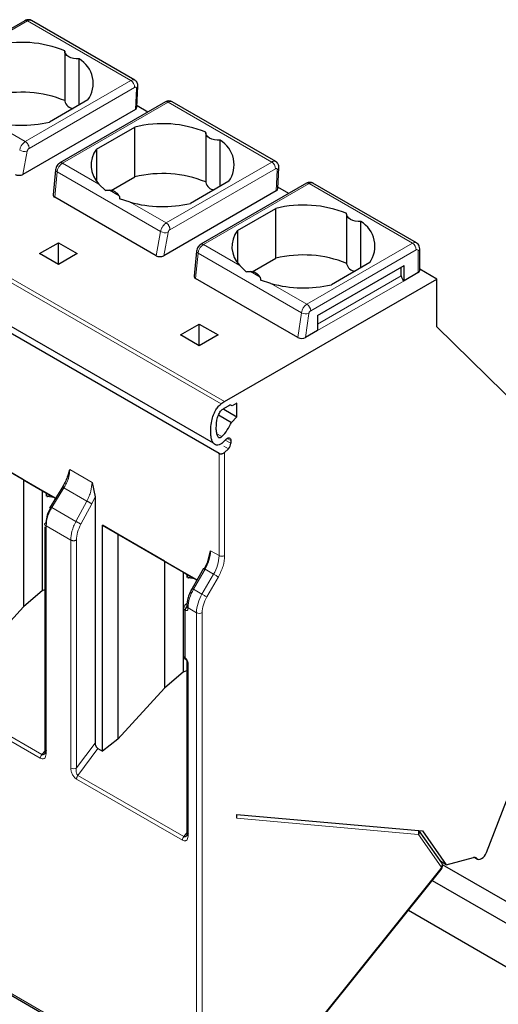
# Model space of a CAD drawing. Header units: millimetres. Extents: x 5 to 418, y 2 to 292.
# Tile 21 of 32: x 267 to 282, y 120 to 149. Entities that reach past the tile are written whole.
import ezdxf

# ---------------------------------------------------------------- set-up
doc = ezdxf.new("R2010")
doc.units = ezdxf.units.MM

msp = doc.modelspace()

# ---------------------------------------------------------------- linework, layer by layer
at = {"color": 7, "linetype": 'Continuous', "lineweight": 25}
for p, q in [((267.46, 149.222), (264.281, 147.387)), ((270.776, 147.427), (267.66, 149.226)), ((268.667, 148.3), (268.667, 146.797)), ((269.096, 146.684), (269.096, 148.069)), ((270.839, 146.615), (270.869, 147.253)), ((269.361, 146.837), (268.207, 146.171)), ((271.699, 146.776), (268.519, 144.94)), ((275.019, 144.977), (271.897, 146.78)), ((270.792, 146.552), (267.401, 144.595)), ((271.165, 146.468), (270.841, 146.655)), ((269.621, 145.354), (270.775, 146.02)), ((270.775, 144.518), (270.775, 146.02)), ((272.91, 145.85), (272.91, 144.348)), ((273.339, 144.235), (273.339, 145.62)), ((269.621, 145.354), (269.621, 144.387)), ((268.387, 144.729), (268.315, 143.977)), ((275.082, 144.166), (275.111, 144.804)), ((270.062, 144.106), (270.775, 144.518)), ((273.604, 144.387), (272.45, 143.721)), ((269.886, 144.109), (269.689, 144.303)), ((275.035, 144.103), (271.644, 142.145)), ((275.942, 144.327), (272.762, 142.491)), ((275.408, 144.018), (275.084, 144.206)), ((279.256, 142.531), (276.139, 144.331)), ((260.407, 143.854), (273.134, 136.507)), ((271.413, 142.145), (268.361, 143.907)), ((270.629, 143.761), (270.314, 143.862)), ((273.864, 142.905), (275.018, 143.571)), ((275.018, 142.069), (275.018, 143.571)), ((273.31, 136.186), (260.751, 143.436)), ((277.152, 143.401), (277.152, 141.899)), ((273.864, 142.905), (273.864, 141.938)), ((277.582, 141.785), (277.582, 143.171)), ((267.907, 142.209), (268.473, 142.536)), ((268.473, 142.536), (269.039, 142.209)), ((268.473, 141.883), (268.473, 142.536)), ((279.353, 141.703), (279.353, 142.356)), ((268.473, 141.883), (267.907, 142.209)), ((269.039, 142.209), (268.473, 141.883)), ((272.63, 142.28), (272.557, 141.528)), ((274.305, 141.657), (275.018, 142.069)), ((274.129, 141.66), (273.932, 141.854)), ((276.279, 140.348), (278.882, 141.85)), ((277.846, 141.938), (276.693, 141.272)), ((278.797, 141.54), (278.797, 141.801)), ((278.882, 141.393), (278.882, 141.85)), ((279.872, 141.442), (279.353, 141.741)), ((275.685, 139.678), (272.604, 141.457)), ((273.479, 137.752), (279.872, 141.442)), ((279.306, 141.638), (278.882, 141.393)), ((279.872, 140.005), (279.872, 141.442)), ((274.872, 141.311), (274.557, 141.413)), ((276.279, 140.348), (276.279, 139.891)), ((272.15, 139.76), (272.716, 140.087)), ((272.716, 140.087), (273.281, 139.76)), ((272.716, 139.433), (272.716, 140.087)), ((282.615, 137.307), (279.872, 140.005)), ((272.716, 139.433), (272.15, 139.76)), ((273.281, 139.76), (272.716, 139.433)), ((276.279, 139.891), (275.913, 139.679)), ((273.608, 137.63), (273.479, 137.556)), ((273.706, 137.621), (273.664, 137.645)), ((273.847, 137.702), (273.706, 137.621)), ((273.847, 137.292), (273.847, 137.702)), ((273.297, 137.35), (273.682, 137.128)), ((273.451, 137.521), (273.437, 137.529)), ((273.451, 137.539), (273.451, 137.521)), ((273.451, 137.521), (273.847, 137.292)), ((273.682, 137.128), (273.847, 137.292)), ((265.553, 136.478), (268.388, 134.842)), ((273.666, 136.578), (273.666, 136.5)), ((267.42, 135.4), (266.024, 136.207)), ((273.592, 136.334), (273.479, 136.222)), ((268.76, 135.5), (268.817, 135.707)), ((267.42, 135.4), (267.994, 135.069)), ((267.42, 135.4), (267.42, 131.569)), ((268.627, 135.229), (268.203, 134.544)), ((269.487, 135.321), (269.576, 134.889)), ((267.994, 135.069), (268.113, 135)), ((267.994, 132.062), (267.994, 135.069)), ((268.387, 134.842), (268.052, 135.036)), ((268.113, 134.903), (268.113, 135)), ((268.119, 134.996), (268.119, 134.906)), ((268.126, 134.895), (268.149, 134.897)), ((268.149, 134.897), (268.22, 134.938)), ((268.34, 134.869), (268.149, 134.897)), ((269.576, 134.889), (269.576, 127.473)), ((269.796, 134.029), (272.646, 132.384)), ((269.796, 127.23), (269.796, 134.029)), ((270.266, 133.757), (269.796, 134.029)), ((268.067, 133.978), (268.067, 127.193)), ((271.663, 132.951), (270.266, 133.757)), ((270.266, 133.757), (270.266, 127.587)), ((272.97, 132.939), (273.055, 133.261)), ((271.663, 132.951), (272.236, 132.62)), ((271.663, 132.951), (271.663, 129.12)), ((272.97, 132.939), (272.864, 132.718)), ((272.236, 132.62), (272.355, 132.551)), ((272.236, 129.613), (272.236, 132.62)), ((272.646, 132.383), (272.294, 132.586)), ((272.355, 132.453), (272.355, 132.551)), ((272.362, 132.547), (272.362, 132.457)), ((272.845, 132.729), (272.498, 132.127)), ((272.369, 132.446), (272.392, 132.448)), ((272.392, 132.448), (272.463, 132.489)), ((272.583, 132.42), (272.392, 132.448)), ((267.994, 132.062), (267.42, 131.569)), ((267.994, 132.062), (268.067, 132.095)), ((272.498, 132.127), (272.498, 132.127)), ((272.344, 131.673), (272.316, 131.657)), ((266.024, 130.036), (267.42, 131.569)), ((272.244, 131.537), (272.244, 130.1)), ((272.341, 131.593), (272.341, 131.57)), ((272.341, 129.936), (272.341, 124.723)), ((272.236, 129.613), (271.663, 129.12)), ((272.236, 129.613), (272.341, 129.659)), ((270.266, 127.587), (271.663, 129.12)), ((270.266, 127.587), (269.796, 127.23)), ((269.663, 127.307), (269.796, 127.23)), ((281.36, 124.174), (281.965, 125.731)), ((273.847, 125.211), (273.847, 125.324)), ((273.847, 125.324), (279.438, 124.824)), ((280.015, 123.862), (279.332, 124.833)), ((279.438, 124.824), (280.154, 123.804)), ((280.154, 123.804), (280.973, 124.024)), ((281.009, 124.028), (281.093, 123.979)), ((260.106, 123.885), (272.664, 116.635)), ((275.811, 118.457), (280, 123.668)), ((280.154, 123.804), (279.988, 123.901)), ((282.615, 122.318), (280.035, 123.807)), ((279.729, 123.331), (282.615, 121.665)), ((279.012, 122.439), (282.615, 120.359))]:
    msp.add_line(p, q, dxfattribs=at)
at = {"color": 7, "linetype": 'Continuous', "lineweight": 18}
for p, q in [((267.54, 149.214), (264.361, 147.379)), ((267.54, 149.214), (270.655, 147.416)), ((270.655, 147.416), (267.476, 145.581)), ((270.768, 147.213), (267.589, 145.378)), ((270.792, 146.552), (270.822, 147.182)), ((268.599, 144.932), (271.778, 146.767)), ((271.778, 146.767), (274.898, 144.966)), ((267.476, 145.581), (266.387, 146.21)), ((267.401, 144.595), (267.531, 145.293)), ((273.371, 137.681), (260.643, 145.028)), ((260.751, 145.099), (273.479, 137.752)), ((269.689, 144.303), (268.599, 144.932)), ((274.898, 144.966), (271.719, 143.131)), ((275.011, 144.764), (271.832, 142.929)), ((275.035, 144.103), (275.064, 144.733)), ((268.361, 143.907), (268.435, 144.672)), ((271.549, 142.874), (268.435, 144.672)), ((270.303, 143.949), (270.016, 144.115)), ((272.842, 142.483), (276.021, 144.318)), ((276.021, 144.318), (279.136, 142.52)), ((271.719, 143.131), (270.629, 143.761)), ((271.413, 142.145), (271.549, 142.874)), ((271.644, 142.145), (271.774, 142.844)), ((273.932, 141.854), (272.842, 142.483)), ((275.958, 140.685), (279.136, 142.52)), ((276.071, 140.489), (279.249, 142.324)), ((272.604, 141.457), (272.677, 142.223)), ((275.79, 140.426), (272.677, 142.223)), ((279.306, 142.291), (279.306, 141.638)), ((274.545, 141.5), (274.258, 141.665)), ((276.279, 140.087), (278.797, 141.54)), ((275.958, 140.685), (274.872, 141.311)), ((278.882, 141.393), (276.279, 139.891)), ((275.685, 139.678), (275.79, 140.426)), ((275.913, 139.679), (276.015, 140.402)), ((276.279, 140.348), (276.279, 140.348)), ((273.394, 136.698), (273.247, 136.782)), ((273.457, 136.412), (273.592, 136.334)), ((273.499, 136.596), (273.666, 136.5)), ((273.666, 136.578), (273.553, 136.643)), ((273.31, 133.114), (273.31, 136.186)), ((273.479, 136.222), (273.479, 133.114)), ((268.817, 135.707), (269.487, 135.321)), ((268.276, 134.564), (268.641, 135.156)), ((269.331, 134.758), (268.641, 135.156)), ((269.331, 134.758), (269.002, 134.145)), ((269.48, 134.677), (269.151, 134.064)), ((269.576, 134.889), (269.48, 134.677)), ((269.002, 134.145), (268.276, 134.564)), ((268.103, 134.011), (268.103, 127.147)), ((268.843, 133.583), (268.103, 134.011)), ((268.843, 126.719), (268.843, 133.583)), ((269.017, 126.722), (269.017, 133.586)), ((273.055, 133.261), (273.31, 133.114)), ((272.889, 132.703), (272.542, 132.101)), ((273.144, 132.556), (272.796, 131.955)), ((273.144, 132.556), (272.889, 132.703)), ((273.289, 132.473), (272.941, 131.871)), ((272.796, 131.955), (272.542, 132.101)), ((272.291, 131.472), (272.291, 130.034)), ((272.631, 131.397), (272.376, 131.544)), ((272.376, 131.544), (272.376, 131.521)), ((272.631, 116.709), (272.631, 131.397)), ((272.8, 131.397), (272.8, 116.709)), ((272.376, 129.887), (272.376, 124.674)), ((267.928, 127.015), (264.775, 128.836)), ((267.971, 127.125), (264.818, 128.945)), ((268.061, 127.229), (267.971, 127.125)), ((269.017, 126.722), (269.576, 127.473)), ((269.06, 126.496), (269.663, 127.307)), ((272.207, 124.546), (269.018, 126.386)), ((272.249, 124.655), (269.06, 126.496)), ((279.308, 124.722), (273.847, 125.211)), ((272.249, 124.655), (272.33, 124.756)), ((280.001, 123.744), (279.318, 124.716)), ((260.073, 123.958), (272.631, 116.709)), ((281.071, 123.998), (281.022, 124.027)), ((275.803, 118.483), (279.991, 123.694))]:
    msp.add_line(p, q, dxfattribs=at)
at = {"color": 7, "linetype": 'Continuous', "lineweight": 25, "flags": 128}
for points in [[(269.096, 148.069), (269.011, 148.071), (268.928, 148.083), (268.851, 148.105), (268.784, 148.136), (268.73, 148.175), (268.692, 148.219), (268.671, 148.267), (268.668, 148.317)], [(273.339, 145.62), (273.253, 145.622), (273.17, 145.634), (273.094, 145.656), (273.027, 145.687), (272.973, 145.726), (272.935, 145.77), (272.914, 145.818), (272.911, 145.867)], [(277.582, 143.171), (277.496, 143.173), (277.413, 143.185), (277.336, 143.207), (277.269, 143.238), (277.216, 143.277), (277.177, 143.321), (277.156, 143.369), (277.153, 143.418)], [(273.505, 136.603), (273.532, 136.628), (273.56, 136.647), (273.588, 136.657), (273.613, 136.658), (273.635, 136.649), (273.652, 136.632), (273.662, 136.608), (273.666, 136.578)], [(281.071, 123.998), (281.099, 123.976), (281.135, 123.968), (281.175, 123.974), (281.218, 123.994), (281.261, 124.026), (281.3, 124.069), (281.334, 124.119), (281.36, 124.174)]]:
    msp.add_lwpolyline(points, dxfattribs=at)
at = {"color": 7, "linetype": 'Continuous', "lineweight": 18, "flags": 128}
for points in [[(268.435, 144.672), (268.415, 144.685), (268.399, 144.698), (268.39, 144.712), (268.387, 144.726), (268.387, 144.729)], [(272.677, 142.223), (272.657, 142.235), (272.642, 142.249), (272.633, 142.263), (272.629, 142.277), (272.63, 142.28)], [(272.845, 132.729), (272.847, 132.728), (272.852, 132.725), (272.861, 132.719), (272.874, 132.712), (272.889, 132.703)], [(273.289, 132.473), (273.275, 132.48), (273.259, 132.49), (273.241, 132.5), (273.221, 132.512), (273.201, 132.523), (273.181, 132.535), (273.162, 132.546), (273.144, 132.556)], [(272.542, 132.101), (272.526, 132.11), (272.514, 132.118), (272.505, 132.123), (272.499, 132.126), (272.498, 132.127)], [(272.941, 131.871), (272.928, 131.879), (272.912, 131.888), (272.894, 131.898), (272.874, 131.91), (272.854, 131.921), (272.833, 131.933), (272.814, 131.944), (272.796, 131.955)], [(279.991, 123.694), (279.998, 123.683), (280.001, 123.674), (280, 123.668), (280, 123.668)]]:
    msp.add_lwpolyline(points, dxfattribs=at)
at = {"color": 7, "linetype": 'Continuous', "lineweight": 18}
for centre, radius, start, end in [((267.493, 149.149), 0.0805, 54.3824, 114.3071), ((267.61, 149.116), 0.121, 65.6929, 125.6175), ((270.524, 147.21), 0.244, 0.708, 57.5595), ((267.453, 145.559), 0.277, 238.1546, 286.402), ((268.553, 144.867), 0.08, 54.195, 114.5367), ((274.767, 144.761), 0.244, 0.708, 57.5595), ((271.696, 143.11), 0.277, 238.1546, 286.402), ((272.795, 142.418), 0.08, 54.195, 114.5367), ((279.206, 142.421), 0.121, 65.7964, 125.6086), ((279.004, 142.312), 0.246, 2.6055, 57.3945), ((279.271, 142.297), 0.0349, 350.786, 129.2033), ((279.273, 142.364), 0.0805, 294.3747, 354.3052), ((276.161, 140.369), 0.375, 122.9068, 171.3095), ((275.825, 140.477), 0.246, 2.6055, 57.3945), ((275.931, 140.685), 0.294, 241.437, 286.5239), ((271.901, 133.3), 1.154, 328.8563, 358.0435), ((272.156, 133.153), 1.154, 328.8563, 358.0435), ((273.394, 133.278), 0.184, 242.6099, 297.3879), ((273.53, 131.505), 1.154, 148.8563, 178.0435), ((273.784, 131.358), 1.154, 148.8563, 178.0435), ((272.338, 131.616), 0.0464, 80.177, 118.7879), ((272.321, 131.542), 0.0766, 183.8931, 247.2773), ((272.398, 131.597), 0.0575, 184.0417, 247.2624), ((272.401, 131.576), 0.0604, 185.6948, 245.6253), ((272.716, 131.561), 0.184, 242.6097, 297.3905), ((272.325, 130.108), 0.0805, 185.6948, 245.6253), ((272.348, 130.027), 0.0575, 172.7215, 236.1646), ((272.398, 129.94), 0.0575, 183.838, 247.2829), ((268.112, 127.007), 0.184, 140.2279, 177.3607), ((268.928, 126.881), 0.183, 242.4446, 299.2876), ((279.173, 124.776), 0.145, 338.3691, 24.4207), ((279.25, 124.784), 0.0964, 315.4661, 30.5688), ((272.39, 124.537), 0.184, 140.2279, 177.3607), ((272.401, 124.729), 0.0604, 185.6945, 245.6253), ((279.933, 123.812), 0.0961, 315.3829, 31.7305)]:
    msp.add_arc(centre, radius, start, end, dxfattribs=at)
at = {"color": 7, "linetype": 'Continuous', "lineweight": 25}
for centre, radius, start, end in [((267.363, 145.073), 3.496, 68.0778, 103.7361), ((268.667, 147.332), 0.853, 324.4624, 59.775), ((267.363, 143.571), 3.496, 68.0778, 103.7361), ((268.935, 146.857), 0.275, 192.5336, 266.9131), ((267.372, 149.674), 3.601, 254.1203, 283.4118), ((271.605, 142.624), 3.496, 68.0778, 103.7361), ((272.91, 144.883), 0.853, 324.4624, 59.775), ((270.254, 144.867), 0.798, 142.4074, 224.9887), ((271.605, 141.122), 3.496, 68.0778, 103.7361), ((269.997, 143.75), 0.365, 33.0077, 86.9977), ((273.178, 144.408), 0.275, 192.5336, 266.9131), ((271.615, 147.224), 3.601, 254.1203, 283.4118), ((275.848, 140.175), 3.496, 68.0778, 103.7361), ((274.496, 142.418), 0.798, 142.4074, 224.9887), ((277.152, 142.434), 0.853, 324.4624, 59.775), ((275.848, 138.672), 3.496, 68.0778, 103.7361), ((277.421, 141.959), 0.275, 192.5336, 266.9131), ((274.239, 141.301), 0.365, 33.0077, 86.9977), ((278.981, 141.548), 0.184, 182.6055, 237.3945), ((279.273, 141.711), 0.0805, 294.3747, 354.3052), ((275.857, 144.775), 3.601, 254.1203, 283.4118), ((274.063, 136.744), 1.165, 120.1018, 126.4593), ((273.652, 137.575), 0.0703, 40.3223, 129.2731), ((273.938, 136.764), 0.915, 120.1018, 126.4593), ((272.328, 137.722), 1.479, 316.1575, 336.3243), ((272.291, 137.685), 1.626, 312.87, 318.2783), ((273.416, 136.512), 0.25, 314.5192, 357.1069), ((281.003, 123.937), 0.0914, 41.6636, 109.1409)]:
    msp.add_arc(centre, radius, start, end, dxfattribs=at)
for centre, major_axis, ratio, start_param, end_param in [((270.679, 146.618), (0.16, 0), 0.577287, 5.499158, 6.256974), ((267.287, 144.659), (0.162, 0.002), 0.571956, 3.908764, 5.488648), ((274.922, 144.169), (0.16, 0), 0.577287, 5.499158, 6.256974), ((268.475, 143.974), (0.161, 0.002), 0.582443, 3.078356, 3.917346), ((271.529, 142.21), (0.162, 0.002), 0.571956, 3.908764, 5.488648), ((272.718, 141.524), (0.161, 0.002), 0.582443, 3.078356, 3.917346), ((275.8, 139.745), (0.161, 0.002), 0.577152, 3.911689, 5.482485)]:
    msp.add_ellipse(centre, major_axis=major_axis, ratio=ratio, start_param=start_param, end_param=end_param, dxfattribs=at)
for points, knots in [([(267.659, 149.225), (267.657, 149.226), (267.637, 149.243), (267.587, 149.252), (267.52, 149.251), (267.48, 149.232), (267.46, 149.222)], [0, 0, 0, 0, 0.035742, 0.373787, 0.676449, 1, 1, 1, 1]), ([(270.868, 147.247), (270.868, 147.264), (270.867, 147.301), (270.848, 147.354), (270.816, 147.4), (270.785, 147.42), (270.77, 147.43)], [0, 0, 0, 0, 0.238065, 0.489503, 0.746488, 1, 1, 1, 1]), ([(271.901, 146.777), (271.886, 146.785), (271.855, 146.8), (271.801, 146.806), (271.747, 146.799), (271.714, 146.783), (271.698, 146.775)], [0, 0, 0, 0, 0.253263, 0.508015, 0.758861, 1, 1, 1, 1]), ([(275.111, 144.797), (275.111, 144.815), (275.11, 144.852), (275.091, 144.904), (275.059, 144.95), (275.028, 144.971), (275.013, 144.981)], [0, 0, 0, 0, 0.238065, 0.489503, 0.746488, 1, 1, 1, 1]), ([(268.519, 144.94), (268.505, 144.93), (268.474, 144.91), (268.434, 144.862), (268.4, 144.8), (268.391, 144.754), (268.387, 144.729)], [0, 0, 0, 0, 0.212721, 0.447635, 0.708392, 1, 1, 1, 1]), ([(269.886, 144.109), (269.906, 144.113), (269.949, 144.122), (269.992, 144.117), (270.016, 144.115)], [0, 0, 0, 0, 0.457928, 1, 1, 1, 1]), ([(276.144, 144.328), (276.129, 144.336), (276.097, 144.351), (276.044, 144.357), (275.989, 144.349), (275.957, 144.334), (275.941, 144.326)], [0, 0, 0, 0, 0.253263, 0.508015, 0.758861, 1, 1, 1, 1]), ([(270.303, 143.949), (270.308, 143.935), (270.317, 143.91), (270.315, 143.877), (270.314, 143.862)], [0, 0, 0, 0, 0.542072, 1, 1, 1, 1]), ([(272.762, 142.491), (272.747, 142.481), (272.717, 142.46), (272.677, 142.413), (272.642, 142.351), (272.634, 142.305), (272.63, 142.28)], [0, 0, 0, 0, 0.212721, 0.447635, 0.708392, 1, 1, 1, 1]), ([(279.353, 142.356), (279.35, 142.382), (279.345, 142.431), (279.309, 142.494), (279.272, 142.519), (279.255, 142.53)], [0, 0, 0, 0, 0.37251, 0.706048, 1, 1, 1, 1]), ([(274.129, 141.66), (274.149, 141.664), (274.192, 141.673), (274.235, 141.668), (274.258, 141.665)], [0, 0, 0, 0, 0.457928, 1, 1, 1, 1]), ([(274.545, 141.5), (274.55, 141.486), (274.559, 141.46), (274.558, 141.428), (274.557, 141.413)], [0, 0, 0, 0, 0.542072, 1, 1, 1, 1]), ([(273.397, 136.498), (273.368, 136.481), (273.312, 136.445), (273.231, 136.437), (273.156, 136.47), (273.105, 136.547), (273.075, 136.651), (273.057, 136.783), (273.056, 136.955), (273.082, 137.154), (273.126, 137.321), (273.179, 137.443), (273.236, 137.542), (273.303, 137.625), (273.353, 137.666), (273.371, 137.681)], [0, 0, 0, 0, 0.06165, 0.123245, 0.187329, 0.277136, 0.351412, 0.427522, 0.551179, 0.678577, 0.782451, 0.83429, 0.888015, 0.959104, 1, 1, 1, 1]), ([(273.394, 136.698), (273.388, 136.692), (273.376, 136.68), (273.357, 136.668), (273.339, 136.661), (273.317, 136.66), (273.292, 136.674), (273.259, 136.72), (273.234, 136.814), (273.221, 136.998), (273.24, 137.204), (273.303, 137.384), (273.352, 137.463), (273.381, 137.488), (273.394, 137.5)], [0, 0, 0, 0, 0.023224, 0.044682, 0.065541, 0.087067, 0.131005, 0.185127, 0.315153, 0.467918, 0.773647, 0.897414, 0.951022, 1, 1, 1, 1]), ([(273.479, 136.222), (273.472, 136.215), (273.459, 136.203), (273.43, 136.187), (273.401, 136.177), (273.371, 136.173), (273.348, 136.173), (273.327, 136.178), (273.315, 136.183), (273.31, 136.186)], [0, 0, 0, 0, 0.156529, 0.292767, 0.503802, 0.634284, 0.760147, 0.881875, 1, 1, 1, 1]), ([(268.742, 135.504), (268.739, 135.495), (268.726, 135.437), (268.68, 135.327), (268.626, 135.232), (268.599, 135.184)], [0, 0, 0, 0, 0.088528, 0.54288, 1, 1, 1, 1]), ([(268.107, 134.112), (268.114, 134.189), (268.128, 134.343), (268.213, 134.502), (268.255, 134.581)], [0, 0, 0, 0, 0.500455, 1, 1, 1, 1]), ([(272.498, 132.127), (272.475, 132.083), (272.428, 131.995), (272.379, 131.857), (272.347, 131.72), (272.343, 131.635), (272.341, 131.593)], [0, 0, 0, 0, 0.248969, 0.498635, 0.748984, 1, 1, 1, 1]), ([(272.316, 131.657), (272.307, 131.651), (272.287, 131.637), (272.264, 131.608), (272.248, 131.574), (272.246, 131.549), (272.244, 131.537)], [0, 0, 0, 0, 0.2304036, 0.4782358, 0.7374616, 1, 1, 1, 1]), ([(272.376, 131.619), (272.366, 131.611), (272.349, 131.6), (272.329, 131.576), (272.316, 131.555), (272.305, 131.533), (272.294, 131.505), (272.292, 131.485), (272.291, 131.472)], [0, 0, 0, 0, 0.239457, 0.368361, 0.5, 0.631639, 0.760543, 1, 1, 1, 1]), ([(272.245, 130.1), (272.245, 130.099), (272.242, 130.081), (272.253, 130.048), (272.277, 130.007), (272.303, 129.989), (272.316, 129.98)], [0, 0, 0, 0, 0.0245723, 0.3673501, 0.6693904, 1, 1, 1, 1]), ([(272.316, 129.98), (272.319, 129.977), (272.324, 129.974), (272.33, 129.967), (272.334, 129.961), (272.337, 129.955), (272.34, 129.946), (272.341, 129.94), (272.341, 129.936)], [0, 0, 0, 0, 0.239439, 0.368338, 0.499976, 0.631617, 0.760525, 1, 1, 1, 1]), ([(268.107, 127.247), (268.098, 127.221), (268.083, 127.179), (268.05, 127.141), (268.026, 127.125), (268.006, 127.119), (267.988, 127.118), (267.976, 127.123), (267.971, 127.125)], [0, 0, 0, 0, 0.366306, 0.58827, 0.70841, 0.815591, 0.911855, 1, 1, 1, 1]), ([(269.576, 127.473), (269.577, 127.458), (269.579, 127.428), (269.596, 127.386), (269.613, 127.356), (269.628, 127.335), (269.645, 127.318), (269.657, 127.311), (269.663, 127.307)], [0, 0, 0, 0, 0.253897, 0.507643, 0.636782, 0.757539, 0.876362, 1, 1, 1, 1]), ([(272.376, 124.772), (272.368, 124.747), (272.355, 124.706), (272.325, 124.67), (272.301, 124.654), (272.283, 124.648), (272.265, 124.647), (272.254, 124.652), (272.249, 124.655)], [0, 0, 0, 0, 0.351324, 0.585974, 0.704932, 0.811796, 0.909058, 1, 1, 1, 1]), ([(280, 123.668), (280.004, 123.673), (280.011, 123.684), (280.022, 123.705), (280.031, 123.73), (280.037, 123.759), (280.038, 123.788), (280.035, 123.825), (280.023, 123.847), (280.015, 123.862)], [0, 0, 0, 0, 0.102044, 0.214818, 0.337116, 0.466845, 0.601211, 0.737067, 1, 1, 1, 1])]:
    msp.add_open_spline(points, degree=3, knots=knots, dxfattribs=at)
at = {"color": 7, "linetype": 'Continuous', "lineweight": 18}
for points, knots in [([(270.655, 147.416), (270.673, 147.424), (270.711, 147.442), (270.752, 147.441), (270.77, 147.429), (270.775, 147.426)], [0, 0, 0, 0, 0.3921847, 0.8518988, 1, 1, 1, 1]), ([(270.822, 147.182), (270.822, 147.186), (270.822, 147.195), (270.818, 147.206), (270.812, 147.214), (270.803, 147.22), (270.788, 147.222), (270.775, 147.216), (270.768, 147.213)], [0, 0, 0, 0, 0.1406725, 0.2752348, 0.4105381, 0.5533269, 0.7752917, 1, 1, 1, 1]), ([(270.868, 147.247), (270.866, 147.235), (270.861, 147.21), (270.835, 147.192), (270.822, 147.182)], [0, 0, 0, 0, 0.482279, 1, 1, 1, 1]), ([(271.698, 146.775), (271.703, 146.777), (271.714, 146.783), (271.733, 146.783), (271.755, 146.779), (271.77, 146.771), (271.778, 146.767)], [0, 0, 0, 0, 0.224977, 0.483318, 0.741659, 1, 1, 1, 1]), ([(271.898, 146.778), (271.894, 146.78), (271.875, 146.792), (271.834, 146.793), (271.796, 146.775), (271.778, 146.767)], [0, 0, 0, 0, 0.136792, 0.602189, 1, 1, 1, 1]), ([(267.307, 145.324), (267.31, 145.338), (267.315, 145.366), (267.336, 145.423), (267.372, 145.486), (267.424, 145.545), (267.46, 145.569), (267.476, 145.581)], [0, 0, 0, 0, 0.147206, 0.288161, 0.550206, 0.787508, 1, 1, 1, 1]), ([(267.589, 145.378), (267.582, 145.373), (267.568, 145.363), (267.55, 145.339), (267.537, 145.315), (267.533, 145.301), (267.531, 145.293)], [0, 0, 0, 0, 0.2725398, 0.5480795, 0.7726163, 1, 1, 1, 1]), ([(274.898, 144.966), (274.915, 144.975), (274.953, 144.992), (274.994, 144.992), (275.013, 144.98), (275.017, 144.977)], [0, 0, 0, 0, 0.392185, 0.851899, 1, 1, 1, 1]), ([(268.435, 144.672), (268.437, 144.687), (268.442, 144.716), (268.462, 144.773), (268.497, 144.837), (268.548, 144.897), (268.583, 144.921), (268.599, 144.932)], [0, 0, 0, 0, 0.147993, 0.28951, 0.551999, 0.788853, 1, 1, 1, 1]), ([(275.064, 144.733), (275.064, 144.737), (275.064, 144.746), (275.061, 144.757), (275.055, 144.765), (275.045, 144.771), (275.031, 144.773), (275.017, 144.767), (275.011, 144.764)], [0, 0, 0, 0, 0.1406725, 0.2752348, 0.4105381, 0.5533269, 0.7752917, 1, 1, 1, 1]), ([(275.11, 144.797), (275.108, 144.786), (275.104, 144.761), (275.078, 144.742), (275.064, 144.733)], [0, 0, 0, 0, 0.4822792, 1, 1, 1, 1]), ([(275.941, 144.326), (275.946, 144.328), (275.956, 144.333), (275.976, 144.334), (275.998, 144.33), (276.013, 144.322), (276.021, 144.318)], [0, 0, 0, 0, 0.224977, 0.483318, 0.741659, 1, 1, 1, 1]), ([(276.141, 144.328), (276.137, 144.331), (276.118, 144.343), (276.077, 144.344), (276.038, 144.326), (276.021, 144.318)], [0, 0, 0, 0, 0.1367916, 0.6021886, 1, 1, 1, 1]), ([(271.549, 142.874), (271.552, 142.889), (271.558, 142.917), (271.579, 142.973), (271.615, 143.036), (271.667, 143.096), (271.702, 143.12), (271.719, 143.131)], [0, 0, 0, 0, 0.147206, 0.288161, 0.550206, 0.787508, 1, 1, 1, 1]), ([(271.832, 142.929), (271.825, 142.924), (271.81, 142.914), (271.792, 142.89), (271.779, 142.866), (271.776, 142.851), (271.774, 142.844)], [0, 0, 0, 0, 0.27254, 0.548079, 0.772616, 1, 1, 1, 1]), ([(272.677, 142.223), (272.68, 142.238), (272.685, 142.267), (272.705, 142.324), (272.74, 142.388), (272.79, 142.448), (272.825, 142.472), (272.842, 142.483)], [0, 0, 0, 0, 0.147993, 0.28951, 0.551999, 0.788853, 1, 1, 1, 1]), ([(276.015, 140.402), (276.017, 140.411), (276.02, 140.428), (276.034, 140.453), (276.051, 140.475), (276.064, 140.484), (276.071, 140.489)], [0, 0, 0, 0, 0.248422, 0.499806, 0.748451, 1, 1, 1, 1]), ([(268.641, 135.156), (268.668, 135.203), (268.722, 135.296), (268.796, 135.487), (268.808, 135.62), (268.817, 135.707)], [0, 0, 0, 0, 0.260476, 0.514323, 1, 1, 1, 1]), ([(269.487, 135.321), (269.479, 135.233), (269.468, 135.099), (269.402, 134.903), (269.355, 134.806), (269.331, 134.758)], [0, 0, 0, 0, 0.48524, 0.739196, 1, 1, 1, 1]), ([(268.276, 134.564), (268.249, 134.517), (268.196, 134.423), (268.123, 134.232), (268.111, 134.098), (268.103, 134.011)], [0, 0, 0, 0, 0.260947, 0.514958, 1, 1, 1, 1]), ([(268.843, 133.583), (268.851, 133.671), (268.862, 133.805), (268.929, 134), (268.977, 134.096), (269.002, 134.145)], [0, 0, 0, 0, 0.485198, 0.73917, 1, 1, 1, 1]), ([(269.151, 134.064), (269.113, 133.982), (269.036, 133.819), (269.024, 133.664), (269.017, 133.586)], [0, 0, 0, 0, 0.50022, 1, 1, 1, 1]), ([(272.376, 131.521), (272.375, 131.508), (272.373, 131.484), (272.353, 131.463), (272.325, 131.456), (272.303, 131.466), (272.291, 131.472)], [0, 0, 0, 0, 0.2491265, 0.4998627, 0.7491353, 1, 1, 1, 1]), ([(272.291, 130.034), (272.302, 130.027), (272.325, 130.011), (272.353, 129.972), (272.373, 129.928), (272.375, 129.901), (272.376, 129.887)], [0, 0, 0, 0, 0.249127, 0.499863, 0.749135, 1, 1, 1, 1]), ([(268.103, 127.147), (268.1, 127.117), (268.094, 127.058), (268.058, 127.012), (268.019, 126.996), (267.98, 126.992), (267.948, 127.007), (267.928, 127.015)], [0, 0, 0, 0, 0.274137, 0.547937, 0.674066, 0.799318, 1, 1, 1, 1]), ([(269.018, 126.386), (269.005, 126.395), (268.979, 126.412), (268.943, 126.45), (268.911, 126.495), (268.877, 126.557), (268.849, 126.636), (268.845, 126.692), (268.843, 126.719)], [0, 0, 0, 0, 0.130146, 0.264614, 0.391983, 0.526577, 0.773037, 1, 1, 1, 1]), ([(269.06, 126.496), (269.055, 126.5), (269.043, 126.51), (269.029, 126.533), (269.018, 126.562), (269.009, 126.601), (269.007, 126.656), (269.013, 126.697), (269.017, 126.722)], [0, 0, 0, 0, 0.100368, 0.212661, 0.340751, 0.487262, 0.679289, 1, 1, 1, 1]), ([(272.376, 124.674), (272.374, 124.645), (272.369, 124.588), (272.334, 124.543), (272.296, 124.526), (272.258, 124.523), (272.226, 124.537), (272.207, 124.546)], [0, 0, 0, 0, 0.271349, 0.543346, 0.670153, 0.796274, 1, 1, 1, 1]), ([(279.991, 123.694), (279.994, 123.698), (280, 123.707), (280.004, 123.719), (280.005, 123.728), (280.005, 123.737), (280.003, 123.741), (280.001, 123.744)], [0, 0, 0, 0, 0.249173, 0.498991, 0.624116, 0.746059, 1, 1, 1, 1])]:
    msp.add_open_spline(points, degree=3, knots=knots, dxfattribs=at)
for points in [[(267.589, 145.378), (267.589, 145.387), (267.589, 145.405), (267.583, 145.434), (267.573, 145.464), (267.559, 145.493), (267.542, 145.52), (267.521, 145.545), (267.499, 145.566), (267.484, 145.576), (267.476, 145.581)], [(271.832, 142.929), (271.832, 142.938), (271.832, 142.955), (271.826, 142.985), (271.816, 143.014), (271.802, 143.044), (271.784, 143.071), (271.764, 143.096), (271.742, 143.117), (271.727, 143.126), (271.719, 143.131)], [(268.621, 135.172), (268.617, 135.175), (268.609, 135.179), (268.602, 135.183), (268.599, 135.185), (268.6, 135.183), (268.604, 135.18), (268.613, 135.174), (268.625, 135.166), (268.636, 135.159), (268.641, 135.156)], [(269.331, 134.758), (269.337, 134.754), (269.349, 134.748), (269.37, 134.737), (269.391, 134.726), (269.412, 134.714), (269.433, 134.703), (269.451, 134.693), (269.468, 134.684), (269.476, 134.679), (269.48, 134.677)], [(268.276, 134.564), (268.27, 134.568), (268.26, 134.575), (268.248, 134.583), (268.239, 134.589), (268.234, 134.592), (268.233, 134.593), (268.236, 134.592), (268.244, 134.588), (268.251, 134.583), (268.255, 134.581)], [(269.151, 134.064), (269.147, 134.067), (269.138, 134.071), (269.122, 134.081), (269.103, 134.091), (269.083, 134.102), (269.062, 134.114), (269.04, 134.125), (269.02, 134.136), (269.008, 134.142), (269.002, 134.145)], [(269.017, 133.586), (269.012, 133.583), (269, 133.576), (268.979, 133.569), (268.956, 133.564), (268.931, 133.563), (268.907, 133.564), (268.884, 133.568), (268.862, 133.574), (268.849, 133.58), (268.843, 133.583)], [(273.479, 133.114), (273.47, 133.009), (273.453, 132.8), (273.343, 132.582), (273.289, 132.473)], [(272.941, 131.871), (272.901, 131.79), (272.82, 131.629), (272.807, 131.474), (272.8, 131.397)], [(269.018, 126.386), (269.018, 126.395), (269.019, 126.413), (269.028, 126.442), (269.042, 126.471), (269.054, 126.487), (269.06, 126.496)], [(279.318, 124.716), (279.317, 124.718), (279.314, 124.721), (279.31, 124.722), (279.308, 124.722)]]:
    msp.add_open_spline(points, degree=3, dxfattribs=at)
at = {"color": 7, "linetype": 'Continuous', "lineweight": 25}
for points in [[(268.103, 134.011), (268.097, 134.015), (268.086, 134.022), (268.075, 134.034), (268.068, 134.048), (268.067, 134.062), (268.07, 134.076), (268.078, 134.089), (268.09, 134.102), (268.101, 134.108), (268.107, 134.112)], [(268.103, 127.147), (268.097, 127.15), (268.086, 127.157), (268.075, 127.17), (268.068, 127.184), (268.067, 127.198), (268.07, 127.212), (268.078, 127.225), (268.09, 127.237), (268.101, 127.244), (268.107, 127.247)]]:
    msp.add_open_spline(points, degree=3, dxfattribs=at)

doc.saveas('drawing.dxf')
